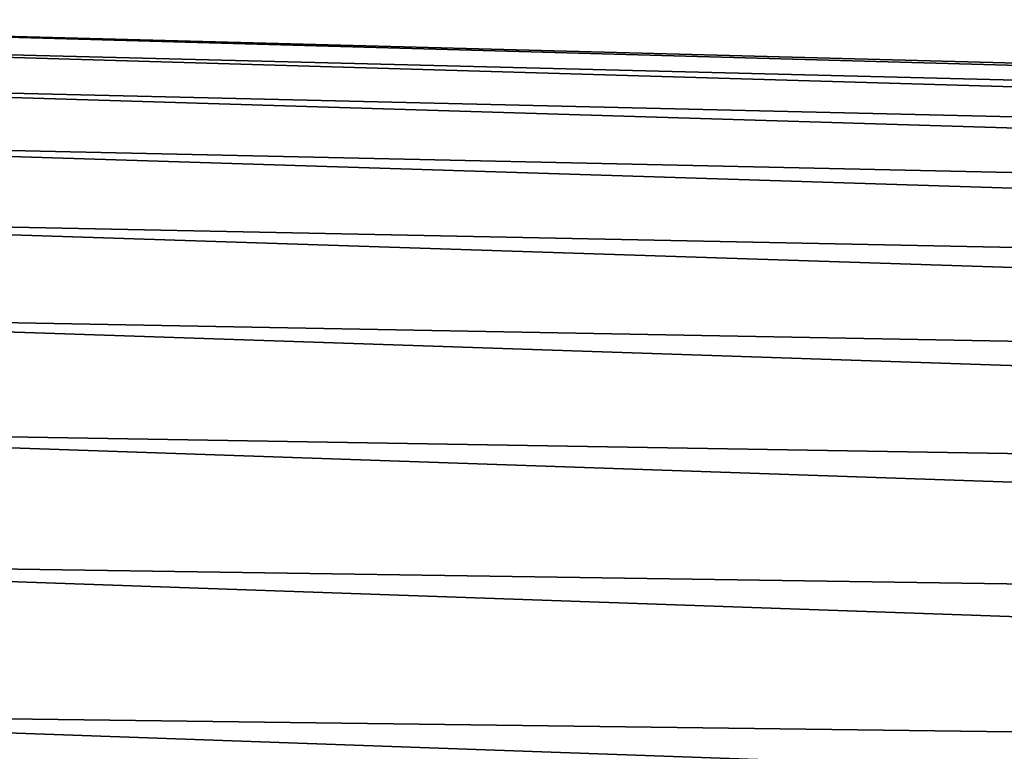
# Model space of a CAD drawing. Header units: metres. Extents: x -2 to 85, y -75 to 96.
# Tile 253 of 256: x 14.88 to 17.25, y -25.78 to -24.02. Entities that reach past the tile are written whole.
import ezdxf

# ---------------------------------------------------------------- set-up
doc = ezdxf.new("R2010")
doc.units = ezdxf.units.M
doc.layers.add('solid_20204500', color=7, linetype='CONTINUOUS')

msp = doc.modelspace()

# ---------------------------------------------------------------- linework, layer by layer
at = {"layer": 'solid_20204500'}
for points in [[(13.349999, -24.016445, 0.406551), (29.895069, -24.47954, 0.787532), (29.895067, -24.456623, 0.000052)], [(13.349999, -24.016445, 0.406551), (13.349999, -24.063679, 1.218261), (29.895069, -24.47954, 0.787532)], [(13.349999, -24.016447, -0.406532), (13.349999, -24.016445, 0.406551), (29.895067, -24.456623, 0.000052)], [(13.349999, -24.016447, -0.406532), (29.895067, -24.456623, 0.000052), (29.895065, -24.479534, -0.787428)], [(13.349999, -24.063686, -1.218241), (13.349999, -24.016447, -0.406532), (29.895065, -24.479534, -0.787428)], [(13.349999, -24.063679, 1.218261), (29.895071, -24.548206, 1.572347), (29.895069, -24.47954, 0.787532)], [(13.349999, -24.063679, 1.218261), (13.349999, -24.157991, 2.025855), (29.895071, -24.548206, 1.572347)], [(13.349999, -24.063686, -1.218241), (29.895065, -24.479534, -0.787428), (29.895063, -24.548193, -1.572243)], [(13.349999, -24.158005, -2.025835), (13.349999, -24.063686, -1.218241), (29.895063, -24.548193, -1.572243)], [(13.349999, -24.157991, 2.025855), (29.895071, -24.662388, 2.351841), (29.895071, -24.548206, 1.572347)], [(13.349999, -24.157991, 2.025855), (13.349999, -24.299063, 2.826607), (29.895071, -24.662388, 2.351841)], [(13.349999, -24.158005, -2.025835), (29.895063, -24.548193, -1.572243), (29.895061, -24.662371, -2.351739)], [(13.349999, -24.299082, -2.826584), (13.349999, -24.158005, -2.025835), (29.895061, -24.662371, -2.351739)], [(13.349999, -24.299063, 2.826607), (29.895073, -24.821701, 3.123378), (29.895071, -24.662388, 2.351841)], [(13.349999, -24.299063, 2.826607), (13.349999, -24.486418, 3.617811), (29.895073, -24.821701, 3.123378)], [(13.349999, -24.299082, -2.826584), (29.895061, -24.662371, -2.351739), (29.89506, -24.821676, -3.123276)], [(13.349999, -24.486441, -3.617785), (13.349999, -24.299082, -2.826584), (29.89506, -24.821676, -3.123276)], [(13.349999, -24.486418, 3.617811), (29.895073, -25.025606, 3.884346), (29.895073, -24.821701, 3.123378)], [(13.349999, -24.486418, 3.617811), (13.349999, -24.719421, 4.396794), (29.895073, -25.025606, 3.884346)], [(13.349999, -24.486441, -3.617785), (29.89506, -24.821676, -3.123276), (29.895056, -25.025576, -3.884246)], [(13.349999, -24.71945, -4.396765), (13.349999, -24.486441, -3.617785), (29.895056, -25.025576, -3.884246)], [(13.349999, -24.719421, 4.396794), (29.895073, -25.273413, 4.63217), (29.895073, -25.025606, 3.884346)], [(13.349999, -24.719421, 4.396794), (13.349999, -24.997288, 5.160924), (29.895073, -25.273413, 4.63217)], [(13.349999, -24.71945, -4.396765), (29.895056, -25.025576, -3.884246), (29.895054, -25.273376, -4.632072)], [(13.349999, -24.99732, -5.160892), (13.349999, -24.71945, -4.396765), (29.895054, -25.273376, -4.632072)], [(13.349999, -24.997288, 5.160924), (29.895073, -25.564281, 5.36432), (29.895073, -25.273413, 4.63217)], [(13.349999, -24.997288, 5.160924), (13.349999, -25.31908, 5.907621), (29.895073, -25.564281, 5.36432)], [(13.349999, -24.99732, -5.160892), (29.895054, -25.273376, -4.632072), (29.89505, -25.56424, -5.364225)], [(13.349999, -25.319115, -5.907584), (13.349999, -24.99732, -5.160892), (29.89505, -25.56424, -5.364225)], [(13.349999, -25.31908, 5.907621), (29.895073, -25.897228, 6.078319), (29.895073, -25.564281, 5.36432)], [(13.349999, -25.31908, 5.907621), (13.349999, -25.683708, 6.634362), (29.895073, -25.897228, 6.078319)], [(13.349999, -25.319115, -5.907584), (29.89505, -25.56424, -5.364225), (29.895046, -25.897182, -6.078228)], [(13.349999, -25.683746, -6.63432), (13.349999, -25.319115, -5.907584), (29.895046, -25.897182, -6.078228)], [(13.349999, -25.683708, 6.634362), (29.895071, -26.271128, 6.77175), (29.895073, -25.897228, 6.078319)], [(13.349999, -25.683708, 6.634362), (13.349999, -26.089941, 7.338692), (29.895071, -26.271128, 6.77175)], [(13.349999, -25.683746, -6.63432), (29.895046, -25.897182, -6.078228), (29.895044, -26.271076, -6.771663)], [(13.349999, -26.089983, -7.338645), (13.349999, -25.683746, -6.63432), (29.895044, -26.271076, -6.771663)]]:
    msp.add_3dface(points, dxfattribs=at)

doc.saveas('drawing.dxf')
